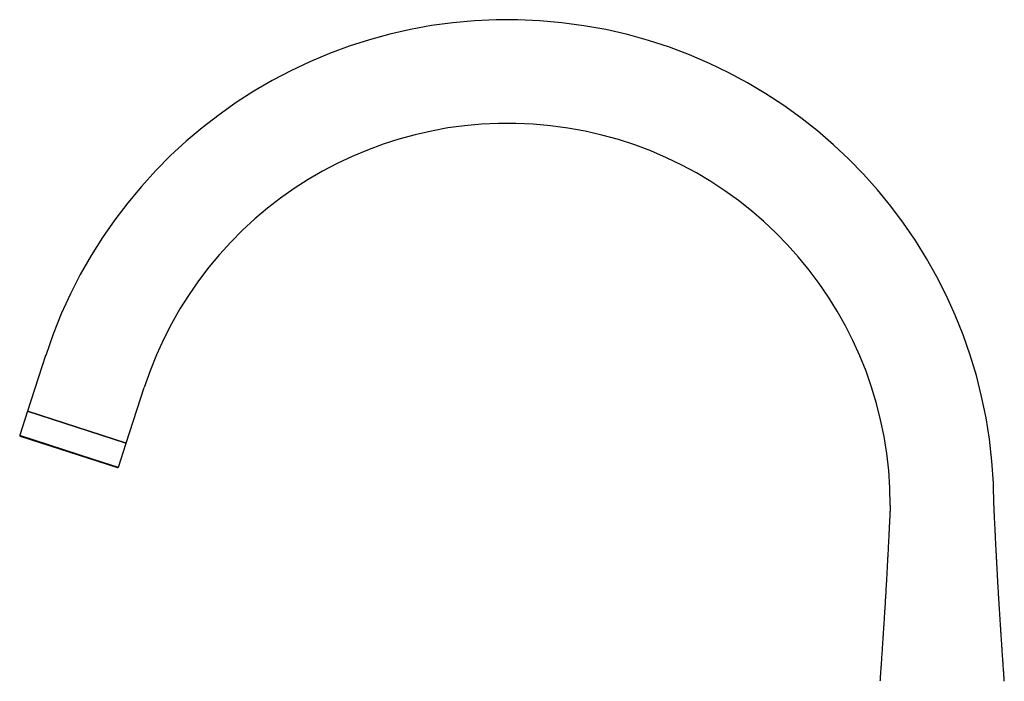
# Model space of a CAD drawing. Header units: millimetres. Extents: x 8 to 837, y 12 to 852.
# Tile 14 of 26: x 31 to 278, y 686 to 852. Entities that reach past the tile are written whole.
import ezdxf

# ---------------------------------------------------------------- set-up
doc = ezdxf.new("R2010")
doc.units = ezdxf.units.MM

msp = doc.modelspace()

# ---------------------------------------------------------------- linework, layer by layer
at = {"color": 7, "linetype": 'Continuous', "lineweight": 30}
for p, q in [((38, 767.91), (33.45, 753.9)), ((58.18, 745.87), (62.73, 759.88)), ((33.45, 753.9), (31.5, 747.91)), ((33.45, 753.9), (58.18, 745.87)), ((51.98, 747.88), (33.45, 753.9)), ((31.63, 747.66), (55.98, 739.75)), ((58.18, 745.87), (51.98, 747.88)), ((56.23, 739.88), (58.18, 745.87))]:
    msp.add_line(p, q, dxfattribs=at)
at = {"color": 8, "linetype": 'Continuous', "lineweight": 0}
for p, q in [((50.03, 741.89), (31.5, 747.91)), ((56.23, 739.88), (50.03, 741.89))]:
    msp.add_line(p, q, dxfattribs=at)
at = {"color": 7, "linetype": 'Continuous', "lineweight": 30}
for centre, radius, start, end in [((153.92, 730.25), 121.88, 360, 162), ((153.92, 730.25), 95.88, 360, 162), ((31.69, 747.85), 0.2, 162, 252), ((56.04, 739.94), 0.2, 252, 342)]:
    msp.add_arc(centre, radius, start, end, dxfattribs=at)
for points, knots in [([(249.8, 730.25), (249.79, 730.07), (249.77, 729.72), (249.75, 729.19), (249.72, 728.68), (249.7, 728.17), (249.68, 727.68), (249.65, 727.16), (249.63, 726.63), (249.6, 726.09), (249.57, 725.55), (249.55, 724.99), (249.52, 724.42), (249.49, 723.82), (249.46, 723.24), (249.43, 722.67), (249.4, 722.11), (249.37, 721.53), (249.34, 720.92), (249.31, 720.29), (249.28, 719.68), (249.25, 719.08), (249.22, 718.49), (249.19, 717.92), (249.16, 717.36), (249.13, 716.81), (249.1, 716.21), (249.06, 715.57), (249.03, 714.89), (248.99, 714.22), (248.95, 713.56), (248.92, 712.91), (248.88, 712.26), (248.84, 711.55), (248.8, 710.76), (248.75, 709.89), (248.7, 709.04), (248.65, 708.2), (248.6, 707.39), (248.55, 706.6), (248.51, 705.8), (248.46, 705), (248.41, 704.19), (248.36, 703.36), (248.31, 702.62), (248.27, 701.95), (248.23, 701.37), (248.19, 700.77), (248.15, 700.16), (248.11, 699.55), (248.07, 698.92), (248.03, 698.29), (247.99, 697.66), (247.95, 697.04), (247.91, 696.43), (247.87, 695.81), (247.83, 695.18), (247.78, 694.58), (247.75, 694.01), (247.71, 693.48), (247.67, 692.94), (247.64, 692.39), (247.6, 691.82), (247.56, 691.25), (247.52, 690.65), (247.48, 690.05), (247.43, 689.43), (247.39, 688.84), (247.35, 688.28), (247.32, 687.76), (247.28, 687.23), (247.24, 686.68), (247.22, 686.32), (247.2, 686.13)], [0, 0, 0, 0, 0.01216, 0.024063, 0.03572, 0.04714, 0.058333, 0.069308, 0.081976, 0.094368, 0.106496, 0.118374, 0.132203, 0.145711, 0.158916, 0.171835, 0.184484, 0.196876, 0.211429, 0.225656, 0.239579, 0.253218, 0.266593, 0.27949, 0.292164, 0.304633, 0.316911, 0.332594, 0.348008, 0.363181, 0.378139, 0.392909, 0.407513, 0.421977, 0.441676, 0.46121, 0.480634, 0.500003, 0.517931, 0.535901, 0.553959, 0.572147, 0.590512, 0.609101, 0.627961, 0.641112, 0.654433, 0.667941, 0.681657, 0.695598, 0.709787, 0.724245, 0.738995, 0.752478, 0.766234, 0.780282, 0.794643, 0.809339, 0.821136, 0.833166, 0.845442, 0.857978, 0.870787, 0.883884, 0.897286, 0.911009, 0.92507, 0.939489, 0.951082, 0.962919, 0.97501, 0.987366, 1, 1, 1, 1]), ([(278.4, 686.13), (278.38, 686.31), (278.36, 686.66), (278.32, 687.19), (278.29, 687.7), (278.25, 688.21), (278.22, 688.7), (278.18, 689.21), (278.14, 689.74), (278.11, 690.29), (278.07, 690.82), (278.03, 691.38), (277.99, 691.95), (277.95, 692.55), (277.91, 693.13), (277.87, 693.7), (277.84, 694.26), (277.8, 694.84), (277.76, 695.45), (277.71, 696.08), (277.67, 696.69), (277.63, 697.29), (277.59, 697.88), (277.56, 698.45), (277.52, 699.01), (277.49, 699.56), (277.45, 700.15), (277.41, 700.79), (277.36, 701.47), (277.32, 702.14), (277.28, 702.8), (277.24, 703.45), (277.2, 704.1), (277.15, 704.82), (277.11, 705.61), (277.05, 706.47), (277, 707.33), (276.95, 708.16), (276.9, 708.97), (276.86, 709.77), (276.81, 710.56), (276.77, 711.37), (276.72, 712.18), (276.68, 713), (276.64, 713.74), (276.6, 714.41), (276.57, 715), (276.54, 715.59), (276.5, 716.2), (276.47, 716.82), (276.44, 717.44), (276.4, 718.08), (276.37, 718.71), (276.34, 719.33), (276.31, 719.93), (276.28, 720.55), (276.24, 721.19), (276.21, 721.79), (276.19, 722.36), (276.16, 722.89), (276.13, 723.43), (276.1, 723.98), (276.08, 724.55), (276.05, 725.13), (276.02, 725.72), (275.99, 726.33), (275.96, 726.95), (275.93, 727.54), (275.9, 728.09), (275.88, 728.62), (275.85, 729.15), (275.83, 729.7), (275.81, 730.06), (275.8, 730.25)], [0, 0, 0, 0, 0.01216, 0.024063, 0.035719, 0.047139, 0.058331, 0.069307, 0.081974, 0.094366, 0.106494, 0.118371, 0.1322, 0.145708, 0.158913, 0.171832, 0.18448, 0.196872, 0.211424, 0.225651, 0.239574, 0.253214, 0.266589, 0.279485, 0.292159, 0.304628, 0.316906, 0.332589, 0.348003, 0.363175, 0.378134, 0.392903, 0.407507, 0.421971, 0.44167, 0.461204, 0.480628, 0.499997, 0.517924, 0.535895, 0.553953, 0.572141, 0.590507, 0.609095, 0.627956, 0.641106, 0.654427, 0.667936, 0.681651, 0.695593, 0.709782, 0.72424, 0.73899, 0.752474, 0.76623, 0.780278, 0.794639, 0.809335, 0.821132, 0.833163, 0.845439, 0.857975, 0.870784, 0.883882, 0.897284, 0.911007, 0.925068, 0.939488, 0.951081, 0.962918, 0.975009, 0.987366, 1, 1, 1, 1])]:
    msp.add_open_spline(points, degree=3, knots=knots, dxfattribs=at)

doc.saveas('drawing.dxf')
